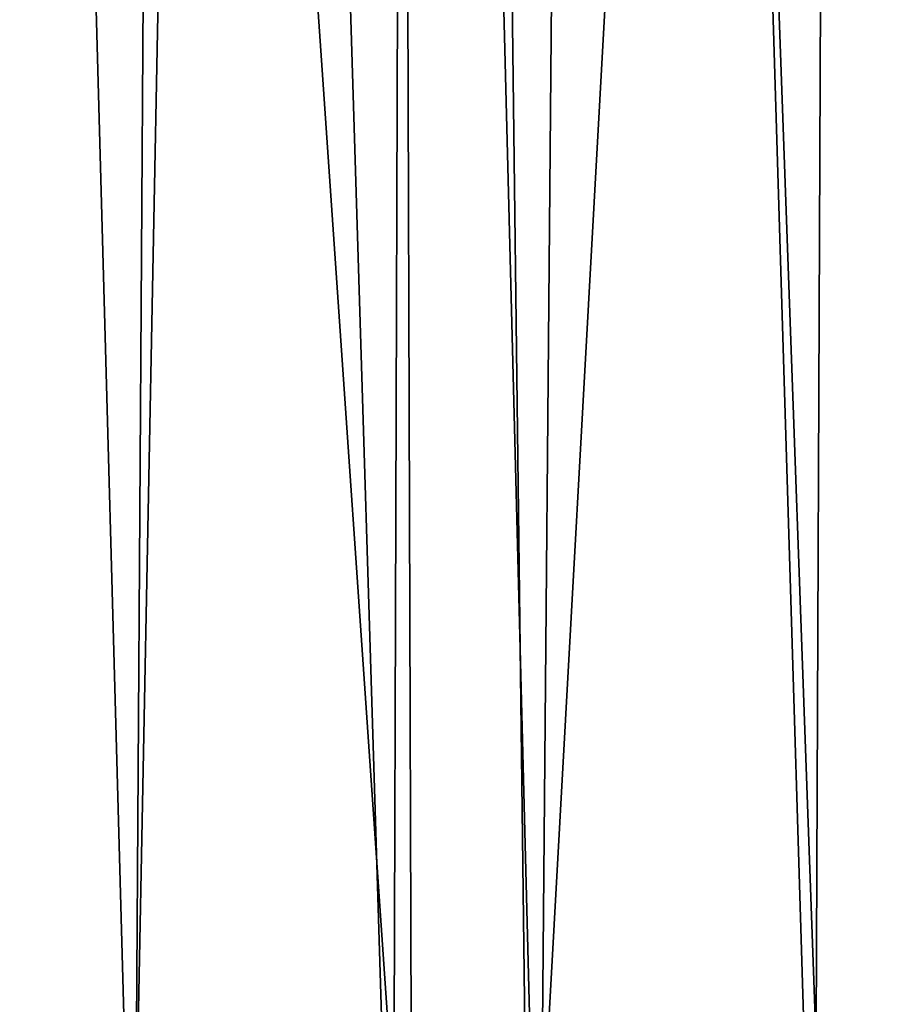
# Model space of a CAD drawing. Header units: millimetres. Extents: x -392 to 0, y 0 to 452.
# Tile 17 of 239: x -250 to -229, y 40 to 64. Entities that reach past the tile are written whole.
import ezdxf

# ---------------------------------------------------------------- set-up
doc = ezdxf.new("R2010")
doc.units = ezdxf.units.MM
doc.header["$LTSCALE"] = 65.185185
for name, color, linetype in [('121', 7, 'CONTINUOUS'), ('166', 7, 'CONTINUOUS'), ('346', 7, 'CONTINUOUS'), ('427', 7, 'CONTINUOUS')]:
    doc.layers.add(name, color=color, linetype=linetype)

msp = doc.modelspace()

# ---------------------------------------------------------------- linework, layer by layer
at = {"layer": '121', "linetype": 'Continuous'}
for points in [[(-247.035, 30.477, -38.466), (-255.459, 336, -29.943), (-256.637, 30.477, -41.658), (-247.035, 30.477, -38.466)], [(-245.078, 336, -26.826), (-255.459, 336, -29.943), (-247.035, 30.477, -38.466), (-245.078, 336, -26.826)], [(-237.256, 30.477, -35.866), (-245.078, 336, -26.826), (-247.035, 30.477, -38.466), (-237.256, 30.477, -35.866)], [(-234.525, 336, -24.352), (-245.078, 336, -26.826), (-237.256, 30.477, -35.866), (-234.525, 336, -24.352)], [(-227.338, 30.477, -33.865), (-234.525, 336, -24.352), (-237.256, 30.477, -35.866), (-227.338, 30.477, -33.865)], [(-223.84, 336, -22.53), (-234.525, 336, -24.352), (-227.338, 30.477, -33.865), (-223.84, 336, -22.53)]]:
    msp.add_3dface(points, dxfattribs=at)
at = {"layer": '166', "linetype": 'Continuous'}
for points in [[(-250.241, 336, -366.711), (-240.779, 30.477, -358.271), (-250.792, 30.477, -355.362), (-250.241, 336, -366.711)], [(-250.241, 336, -366.711), (-239.844, 336, -369.486), (-240.779, 30.477, -358.271), (-250.241, 336, -366.711)], [(-239.844, 336, -369.486), (-230.603, 30.477, -360.546), (-240.779, 30.477, -358.271), (-239.844, 336, -369.486)], [(-239.844, 336, -369.486), (-229.297, 336, -371.624), (-230.603, 30.477, -360.546), (-239.844, 336, -369.486)], [(-229.297, 336, -371.624), (-220.304, 30.477, -362.177), (-230.603, 30.477, -360.546), (-229.297, 336, -371.624)], [(-229.297, 336, -371.624), (-218.64, 336, -373.115), (-220.304, 30.477, -362.177), (-229.297, 336, -371.624)]]:
    msp.add_3dface(points, dxfattribs=at)
at = {"layer": '346', "linetype": 'Continuous'}
for points in [[(-261.363, 336.065, -34.381), (-241.25, 336.065, -28.114), (-256.514, 30.853, -43.945), (-261.363, 336.065, -34.381)], [(-256.514, 30.853, -43.945), (-241.25, 336.065, -28.114), (-247.094, 30.853, -40.77), (-256.514, 30.853, -43.945)], [(-247.094, 30.853, -40.77), (-241.25, 336.065, -28.114), (-237.499, 30.853, -38.171), (-247.094, 30.853, -40.77)], [(-241.25, 336.065, -28.114), (-220.528, 336.065, -24.316), (-237.499, 30.853, -38.171), (-241.25, 336.065, -28.114)], [(-237.499, 30.853, -38.171), (-220.528, 336.065, -24.316), (-227.764, 30.853, -36.159), (-237.499, 30.853, -38.171)]]:
    msp.add_3dface(points, dxfattribs=at)
at = {"layer": '427', "linetype": 'Continuous'}
for points in [[(-241.25, 336.065, -366.886), (-261.363, 336.065, -360.619), (-240.321, 30.853, -356.129), (-241.25, 336.065, -366.886)], [(-261.363, 336.065, -360.619), (-250.197, 30.853, -353.254), (-240.321, 30.853, -356.129), (-261.363, 336.065, -360.619)], [(-220.528, 336.065, -370.684), (-241.25, 336.065, -366.886), (-220.126, 30.853, -359.994), (-220.528, 336.065, -370.684)], [(-241.25, 336.065, -366.886), (-240.321, 30.853, -356.129), (-230.284, 30.853, -358.379), (-241.25, 336.065, -366.886)], [(-241.25, 336.065, -366.886), (-230.284, 30.853, -358.379), (-220.126, 30.853, -359.994), (-241.25, 336.065, -366.886)]]:
    msp.add_3dface(points, dxfattribs=at)

doc.saveas('drawing.dxf')
